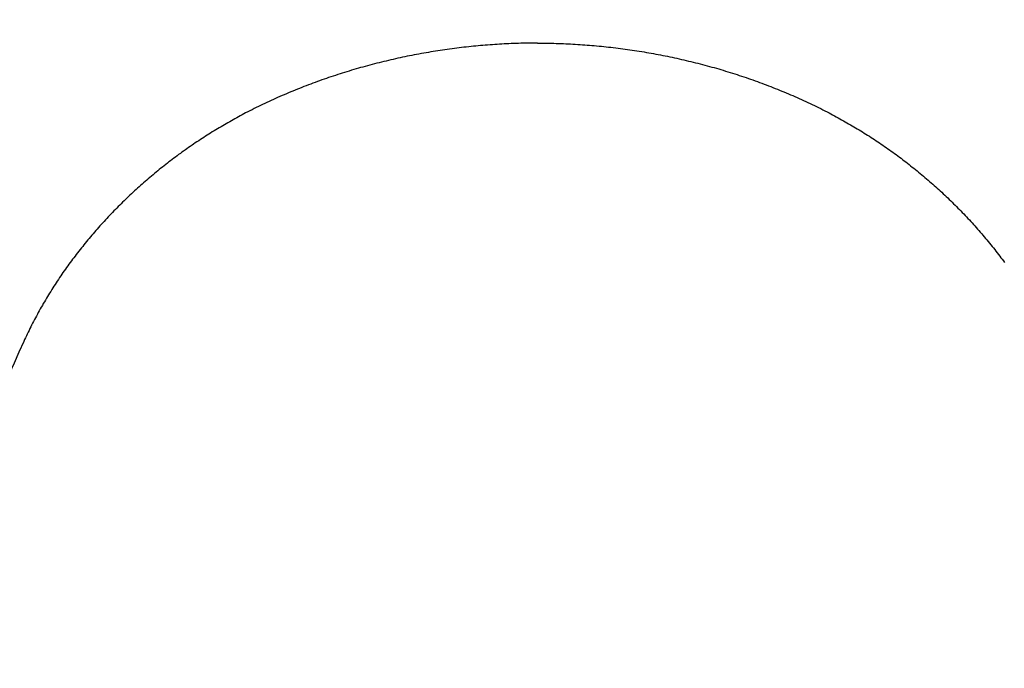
# Model space of a CAD drawing. Header units: millimetres. Extents: x 11979 to 37895, y 18730 to 47884.
# Tile 194 of 256: x 35966.5 to 35975.8, y 41556.57 to 41562.69. Entities that reach past the tile are written whole.
import ezdxf

# ---------------------------------------------------------------- set-up
doc = ezdxf.new("R2010")
doc.units = ezdxf.units.MM
doc.layers.add('-WYMIAR', color=8, linetype='Continuous')
doc.layers.add('PROJEKTOWANE', color=5, linetype='Continuous')
doc.styles.get("Standard").update_dxf_attribs({"font": 'arial.ttf'})
doc.dimstyles.new('CZA-KROPKA-50', dxfattribs={"dimtxt": 12, "dimasz": 1, "dimexe": 2, "dimexo": 25, "dimgap": 4, "dimtad": 1, "dimdec": 1, "dimrnd": 0.5, "dimzin": 9, "dimdsep": 46, "dimtxsty": 'Standard', "dimblk": 'CZA-KROPKA', "dimblk1": 'CZA-KROPKA', "dimblk2": 'CZA-KROPKA', "dimsah": 1, "dimcen": -20, "dimse1": 1, "dimse2": 1, "dimclrd": 8, "dimclre": 8, "dimclrt": 9, "dimadec": 0, "dimazin": 0, "dimtfac": 1, "dimtdec": 1, "dimtmove": 1, "dimatfit": 3, "dimldrblk": 'CZA-KROPKA', "dimfxl": 1, "dimtolj": 1, "dimtzin": 9, "dimarcsym": 0})

# ---------------------------------------------------------------- blocks, each defined once
blk = doc.blocks.new('CZA-KROPKA')
at = {"layer": '-WYMIAR', "linetype": 'ByBlock'}
for p, q in [((0, 10), (0, -10)), ((5, 0), (-5, 0))]:
    blk.add_line(p, q, dxfattribs=at)
at = {"layer": '-WYMIAR', "linetype": 'ByBlock', "const_width": 2.5}
blk.add_lwpolyline([(-1.25, 0, 1), (1.25, 0, 1)], format="xyb", close=True, dxfattribs=at)
blk = doc.blocks.new('*D2953')
at = {"layer": '-WYMIAR', "color": 8, "lineweight": -2}
blk.add_line((33872.3905, 41340.6237), (36051.3905, 41340.6237), dxfattribs=at)
at = {"layer": 'Defpoints', "color": 0}
for p in [(33871.3905, 41814.6237), (36052.3905, 41814.6237), (36052.3905, 41340.6237)]:
    blk.add_point(p, dxfattribs=at)
at = {"layer": '-WYMIAR', "color": 8, "lineweight": -2, "rotation": 180}
blk.add_blockref('CZA-KROPKA', (33871.3905, 41340.6237), dxfattribs=at)
at = {"layer": '-WYMIAR', "color": 8, "lineweight": -2}
blk.add_blockref('CZA-KROPKA', (36052.3905, 41340.6237), dxfattribs=at)
at = {"layer": '-WYMIAR', "color": 9, "insert": (34961.8905, 41350.7506), "char_height": 12, "attachment_point": 5, "bg_fill": 3, "box_fill_scale": 1.1, "bg_fill_color": 257, "bg_fill_transparency": 0}
blk.add_mtext('\\A1;2181', dxfattribs=at)
blk = doc.blocks.new('*D2961')
at = {"layer": '-WYMIAR', "color": 8, "lineweight": -2}
blk.add_line((36202.3905, 41491.6237), (36202.3905, 42911.6237), dxfattribs=at)
at = {"layer": 'Defpoints', "color": 0}
for p in [(34928.3905, 42912.6237), (36202.3905, 42912.6237), (36052.3905, 41490.6237)]:
    blk.add_point(p, dxfattribs=at)
at = {"layer": '-WYMIAR', "color": 8, "lineweight": -2}
for p, rotation in [((36202.3905, 42912.6237), 90), ((36202.3905, 41490.6237), 270)]:
    blk.add_blockref('CZA-KROPKA', p, dxfattribs=dict(at, rotation=rotation))
at = {"layer": '-WYMIAR', "color": 9, "insert": (36192.366, 42201.6237), "char_height": 12, "attachment_point": 5, "rotation": 90, "bg_fill": 3, "box_fill_scale": 1.1, "bg_fill_color": 257, "bg_fill_transparency": 0}
blk.add_mtext('\\A1;1422', dxfattribs=at)
blk = doc.blocks.new('Pisuar NOVA PRO ze zintegrowanym ceramicznym sitkiem')
at = {"linetype": 'ByBlock'}
blk.add_lwpolyline([(0.048522, -0.280264, 0.01172), (0.076356, -0.214528)], format="xyb", dxfattribs=at)
for points in [[(-0.027567, -0.301837, 0), (-0.027737, -0.301748, 0), (-0.027897, -0.301658, 0), (-0.028067, -0.301568, 0), (-0.028237, -0.301477, 0), (-0.028407, -0.301385, 0), (-0.028577, -0.301293, 0), (-0.028737, -0.301201, 0), (-0.028907, -0.301107, 0), (-0.029077, -0.301013, 0), (-0.029237, -0.300919, 0), (-0.029407, -0.300823, 0), (-0.029567, -0.300728, 0), (-0.029737, -0.300631, 0), (-0.029897, -0.300534, 0), (-0.030067, -0.300437, 0), (-0.030227, -0.300338, 0), (-0.030387, -0.300239, 0), (-0.030557, -0.30014, 0), (-0.030717, -0.30004, 0), (-0.030877, -0.299939, 0), (-0.031037, -0.299837, 0), (-0.031197, -0.299735, 0), (-0.031367, -0.299632, 0), (-0.031527, -0.299529, 0), (-0.031687, -0.299425, 0), (-0.031847, -0.299321, 0), (-0.032007, -0.299215, 0), (-0.032167, -0.299109, 0), (-0.032317, -0.299003, 0), (-0.032477, -0.298896, 0), (-0.032637, -0.298788, 0), (-0.032797, -0.298679, 0), (-0.032957, -0.29857, 0), (-0.033107, -0.29846, 0), (-0.033267, -0.29835, 0), (-0.033427, -0.298239, 0), (-0.033577, -0.298127, 0), (-0.033737, -0.298015, 0), (-0.033887, -0.297902, 0), (-0.034047, -0.297788, 0), (-0.034197, -0.297674, 0), (-0.034357, -0.297559, 0), (-0.034507, -0.297443, 0), (-0.034657, -0.297327, 0), (-0.034817, -0.29721, 0), (-0.034967, -0.297092, 0), (-0.035117, -0.296974, 0), (-0.035267, -0.296855, 0), (-0.035417, -0.296735, 0), (-0.035567, -0.296615, 0), (-0.035717, -0.296494, 0), (-0.035867, -0.296372, 0), (-0.036017, -0.29625, 0), (-0.036167, -0.296128, 0), (-0.036317, -0.296004, 0), (-0.036467, -0.29588, 0), (-0.036617, -0.295756, 0), (-0.036757, -0.29563, 0), (-0.036907, -0.295504, 0), (-0.037057, -0.295378, 0), (-0.037197, -0.295251, 0), (-0.037347, -0.295123, 0), (-0.037487, -0.294995, 0), (-0.037637, -0.294866, 0), (-0.037777, -0.294736, 0), (-0.037927, -0.294606, 0), (-0.038067, -0.294476, 0), (-0.038207, -0.294344, 0), (-0.038347, -0.294212, 0), (-0.038487, -0.29408, 0), (-0.038627, -0.293947, 0), (-0.038777, -0.293813, 0), (-0.038917, -0.293679, 0), (-0.039047, -0.293544, 0), (-0.039187, -0.293409, 0), (-0.039327, -0.293273, 0), (-0.039467, -0.293136, 0), (-0.039607, -0.292999, 0), (-0.039737, -0.292862, 0), (-0.039877, -0.292723, 0), (-0.040007, -0.292585, 0), (-0.040147, -0.292445, 0), (-0.040277, -0.292305, 0), (-0.040417, -0.292165, 0), (-0.040547, -0.292024, 0), (-0.040677, -0.291883, 0), (-0.040817, -0.29174, 0), (-0.040947, -0.291598, 0), (-0.041077, -0.291455, 0), (-0.041207, -0.291311, 0), (-0.041337, -0.291167, 0), (-0.041467, -0.291022, 0), (-0.041597, -0.290877, 0), (-0.041717, -0.290731, 0), (-0.041847, -0.290585, 0), (-0.041977, -0.290438, 0), (-0.042097, -0.290291, 0), (-0.042227, -0.290143, 0), (-0.042347, -0.289995, 0), (-0.042477, -0.289846, 0), (-0.042597, -0.289696, 0), (-0.042727, -0.289547, 0), (-0.042847, -0.289396, 0), (-0.042967, -0.289245, 0), (-0.043087, -0.289094, 0), (-0.043207, -0.288942, 0), (-0.043327, -0.28879, 0), (-0.043447, -0.288637, 0), (-0.043567, -0.288484, 0), (-0.043677, -0.28833, 0), (-0.043797, -0.288176, 0), (-0.043917, -0.288021, 0), (-0.044027, -0.287866, 0), (-0.044147, -0.28771, 0)], [(0.027563, -0.301837, 0), (0.027733, -0.301748, 0), (0.027903, -0.301658, 0), (0.028073, -0.301568, 0), (0.028233, -0.301477, 0), (0.028403, -0.301385, 0), (0.028573, -0.301293, 0), (0.028743, -0.301201, 0), (0.028903, -0.301107, 0), (0.029073, -0.301013, 0), (0.029233, -0.300919, 0), (0.029403, -0.300823, 0), (0.029573, -0.300728, 0), (0.029733, -0.300631, 0), (0.029893, -0.300534, 0), (0.030063, -0.300437, 0), (0.030223, -0.300338, 0), (0.030393, -0.300239, 0), (0.030553, -0.30014, 0), (0.030713, -0.30004, 0), (0.030873, -0.299939, 0), (0.031043, -0.299837, 0), (0.031203, -0.299735, 0), (0.031363, -0.299632, 0), (0.031523, -0.299529, 0), (0.031683, -0.299425, 0), (0.031843, -0.299321, 0), (0.032003, -0.299215, 0), (0.032163, -0.299109, 0), (0.032323, -0.299003, 0), (0.032483, -0.298896, 0), (0.032633, -0.298788, 0), (0.032793, -0.298679, 0), (0.032953, -0.29857, 0), (0.033113, -0.29846, 0), (0.033263, -0.29835, 0), (0.033423, -0.298239, 0), (0.033583, -0.298127, 0), (0.033733, -0.298015, 0), (0.033893, -0.297902, 0), (0.034043, -0.297788, 0), (0.034203, -0.297674, 0), (0.034353, -0.297559, 0), (0.034503, -0.297443, 0), (0.034663, -0.297327, 0), (0.034813, -0.29721, 0), (0.034963, -0.297092, 0), (0.035113, -0.296974, 0), (0.035273, -0.296855, 0), (0.035423, -0.296735, 0), (0.035573, -0.296615, 0), (0.035723, -0.296494, 0), (0.035873, -0.296372, 0), (0.036023, -0.29625, 0), (0.036173, -0.296128, 0), (0.036313, -0.296004, 0), (0.036463, -0.29588, 0), (0.036613, -0.295756, 0), (0.036763, -0.29563, 0), (0.036903, -0.295504, 0), (0.037053, -0.295378, 0), (0.037203, -0.295251, 0), (0.037343, -0.295123, 0), (0.037493, -0.294995, 0), (0.037633, -0.294866, 0), (0.037773, -0.294736, 0), (0.037923, -0.294606, 0), (0.038063, -0.294476, 0), (0.038203, -0.294344, 0), (0.038353, -0.294212, 0), (0.038493, -0.29408, 0), (0.038633, -0.293947, 0), (0.038773, -0.293813, 0), (0.038913, -0.293679, 0), (0.039053, -0.293544, 0), (0.039193, -0.293409, 0), (0.039323, -0.293273, 0), (0.039463, -0.293136, 0), (0.039603, -0.292999, 0), (0.039743, -0.292862, 0), (0.039873, -0.292723, 0), (0.040013, -0.292585, 0), (0.040143, -0.292445, 0), (0.040283, -0.292305, 0), (0.040413, -0.292165, 0), (0.040543, -0.292024, 0), (0.040683, -0.291883, 0), (0.040813, -0.29174, 0), (0.040943, -0.291598, 0), (0.041073, -0.291455, 0), (0.041203, -0.291311, 0), (0.041333, -0.291167, 0), (0.041463, -0.291022, 0), (0.041593, -0.290877, 0), (0.041723, -0.290731, 0), (0.041843, -0.290585, 0), (0.041973, -0.290438, 0), (0.042103, -0.290291, 0), (0.042223, -0.290143, 0), (0.042353, -0.289995, 0), (0.042473, -0.289846, 0), (0.042603, -0.289696, 0), (0.042723, -0.289547, 0), (0.042843, -0.289396, 0), (0.042963, -0.289245, 0), (0.043083, -0.289094, 0), (0.043203, -0.288942, 0), (0.043323, -0.28879, 0), (0.043443, -0.288637, 0), (0.043563, -0.288484, 0), (0.043683, -0.28833, 0), (0.043793, -0.288176, 0), (0.043913, -0.288021, 0), (0.044033, -0.287866, 0), (0.044143, -0.28771, 0), (0.044263, -0.287554, 0), (0.044373, -0.287397, 0), (0.044483, -0.28724, 0), (0.044593, -0.287083, 0), (0.044713, -0.286925, 0), (0.044823, -0.286767, 0), (0.044933, -0.286608, 0), (0.045033, -0.286448, 0), (0.045143, -0.286289, 0), (0.045253, -0.286128, 0), (0.045363, -0.285968, 0), (0.045463, -0.285807, 0), (0.045573, -0.285645, 0), (0.045673, -0.285483, 0), (0.045783, -0.285321, 0), (0.045883, -0.285158, 0), (0.045983, -0.284995, 0), (0.046083, -0.284831, 0), (0.046193, -0.284667, 0), (0.046293, -0.284503, 0), (0.046383, -0.284338, 0), (0.046483, -0.284172, 0), (0.046583, -0.284007, 0), (0.046683, -0.283841, 0), (0.046773, -0.283674, 0), (0.046873, -0.283507, 0), (0.046963, -0.28334, 0), (0.047063, -0.283172, 0), (0.047153, -0.283004, 0), (0.047243, -0.282836, 0), (0.047333, -0.282667, 0), (0.047423, -0.282498, 0), (0.047513, -0.282328, 0), (0.047603, -0.282158, 0), (0.047693, -0.281988, 0), (0.047783, -0.281817, 0), (0.047863, -0.281646, 0), (0.047953, -0.281474, 0), (0.048033, -0.281302, 0), (0.048113, -0.28113, 0), (0.048203, -0.280958, 0), (0.048283, -0.280785, 0), (0.048363, -0.280611, 0), (0.048443, -0.280438, 0), (0.048523, -0.280264, 0)], [(0.000003, -0.308433, 0), (-0.000227, -0.308433, 0), (-0.000447, -0.308432, 0), (-0.000667, -0.30843, 0), (-0.000897, -0.308427, 0), (-0.001117, -0.308423, 0), (-0.001337, -0.308418, 0), (-0.001567, -0.308413, 0), (-0.001787, -0.308407, 0), (-0.002017, -0.3084, 0), (-0.002237, -0.308392, 0), (-0.002457, -0.308383, 0), (-0.002687, -0.308373, 0), (-0.002907, -0.308363, 0), (-0.003137, -0.308352, 0), (-0.003357, -0.30834, 0), (-0.003577, -0.308327, 0), (-0.003807, -0.308313, 0), (-0.004027, -0.308298, 0), (-0.004257, -0.308283, 0), (-0.004477, -0.308267, 0), (-0.004707, -0.30825, 0), (-0.004927, -0.308232, 0), (-0.005147, -0.308213, 0), (-0.005377, -0.308194, 0), (-0.005597, -0.308173, 0), (-0.005827, -0.308152, 0), (-0.006047, -0.30813, 0), (-0.006277, -0.308108, 0), (-0.006497, -0.308084, 0), (-0.006717, -0.308059, 0), (-0.006947, -0.308034, 0), (-0.007167, -0.308008, 0), (-0.007397, -0.307981, 0), (-0.007617, -0.307953, 0), (-0.007837, -0.307925, 0), (-0.008067, -0.307895, 0), (-0.008287, -0.307865, 0), (-0.008517, -0.307834, 0), (-0.008737, -0.307802, 0), (-0.008957, -0.30777, 0), (-0.009187, -0.307736, 0), (-0.009407, -0.307702, 0), (-0.009627, -0.307667, 0), (-0.009857, -0.307631, 0), (-0.010077, -0.307594, 0), (-0.010297, -0.307557, 0), (-0.010527, -0.307518, 0), (-0.010747, -0.307479, 0), (-0.010967, -0.307439, 0), (-0.011187, -0.307398, 0), (-0.011417, -0.307356, 0), (-0.011637, -0.307314, 0), (-0.011857, -0.307271, 0), (-0.012077, -0.307227, 0), (-0.012297, -0.307182, 0), (-0.012527, -0.307136, 0), (-0.012747, -0.307089, 0), (-0.012967, -0.307042, 0), (-0.013187, -0.306994, 0), (-0.013407, -0.306945, 0), (-0.013627, -0.306895, 0), (-0.013847, -0.306845, 0), (-0.014067, -0.306793, 0), (-0.014287, -0.306741, 0), (-0.014507, -0.306688, 0), (-0.014727, -0.306634, 0), (-0.014947, -0.306579, 0), (-0.015167, -0.306524, 0), (-0.015387, -0.306468, 0), (-0.015607, -0.306411, 0), (-0.015827, -0.306353, 0), (-0.016047, -0.306294, 0), (-0.016267, -0.306235, 0), (-0.016477, -0.306174, 0), (-0.016697, -0.306113, 0), (-0.016917, -0.306051, 0), (-0.017137, -0.305989, 0), (-0.017347, -0.305925, 0), (-0.017567, -0.305861, 0), (-0.017787, -0.305796, 0), (-0.017997, -0.30573, 0), (-0.018217, -0.305663, 0), (-0.018427, -0.305596, 0), (-0.018647, -0.305527, 0), (-0.018867, -0.305458, 0), (-0.019077, -0.305388, 0), (-0.019287, -0.305318, 0), (-0.019507, -0.305246, 0), (-0.019717, -0.305174, 0), (-0.019937, -0.305101, 0), (-0.020147, -0.305027, 0), (-0.020357, -0.304952, 0), (-0.020567, -0.304876, 0), (-0.020787, -0.3048, 0), (-0.020997, -0.304723, 0), (-0.021207, -0.304645, 0), (-0.021417, -0.304566, 0), (-0.021627, -0.304487, 0), (-0.021837, -0.304407, 0), (-0.022047, -0.304325, 0), (-0.022257, -0.304244, 0), (-0.022467, -0.304161, 0), (-0.022677, -0.304077, 0), (-0.022887, -0.303993, 0), (-0.023097, -0.303908, 0), (-0.023297, -0.303822, 0), (-0.023507, -0.303736, 0), (-0.023717, -0.303648, 0), (-0.023927, -0.30356, 0), (-0.024127, -0.303471, 0), (-0.024337, -0.303381, 0), (-0.024537, -0.30329, 0), (-0.024747, -0.303199, 0), (-0.024947, -0.303107, 0), (-0.025157, -0.303014, 0), (-0.025357, -0.30292, 0), (-0.025557, -0.302826, 0), (-0.025757, -0.30273, 0), (-0.025967, -0.302634, 0), (-0.026167, -0.302537, 0), (-0.026367, -0.302439, 0), (-0.026567, -0.302341, 0), (-0.026767, -0.302242, 0), (-0.026967, -0.302142, 0), (-0.027167, -0.302041, 0), (-0.027367, -0.301939, 0), (-0.027567, -0.301837, 0)], [(0.000003, -0.308433, 0), (0.000223, -0.308433, 0), (0.000443, -0.308432, 0), (0.000673, -0.30843, 0), (0.000893, -0.308427, 0), (0.001113, -0.308423, 0), (0.001343, -0.308418, 0), (0.001563, -0.308413, 0), (0.001783, -0.308407, 0), (0.002013, -0.3084, 0), (0.002233, -0.308392, 0), (0.002463, -0.308383, 0), (0.002683, -0.308373, 0), (0.002903, -0.308363, 0), (0.003133, -0.308352, 0), (0.003353, -0.30834, 0), (0.003583, -0.308327, 0), (0.003803, -0.308313, 0), (0.004033, -0.308298, 0), (0.004253, -0.308283, 0), (0.004473, -0.308267, 0), (0.004703, -0.30825, 0), (0.004923, -0.308232, 0), (0.005153, -0.308213, 0), (0.005373, -0.308194, 0), (0.005603, -0.308173, 0), (0.005823, -0.308152, 0), (0.006043, -0.30813, 0), (0.006273, -0.308108, 0), (0.006493, -0.308084, 0), (0.006723, -0.308059, 0), (0.006943, -0.308034, 0), (0.007173, -0.308008, 0), (0.007393, -0.307981, 0), (0.007613, -0.307953, 0), (0.007843, -0.307925, 0), (0.008063, -0.307895, 0), (0.008293, -0.307865, 0), (0.008513, -0.307834, 0), (0.008733, -0.307802, 0), (0.008963, -0.30777, 0), (0.009183, -0.307736, 0), (0.009403, -0.307702, 0), (0.009633, -0.307667, 0), (0.009853, -0.307631, 0), (0.010073, -0.307594, 0), (0.010303, -0.307557, 0), (0.010523, -0.307518, 0), (0.010743, -0.307479, 0), (0.010963, -0.307439, 0), (0.011193, -0.307398, 0), (0.011413, -0.307356, 0), (0.011633, -0.307314, 0), (0.011853, -0.307271, 0), (0.012083, -0.307227, 0), (0.012303, -0.307182, 0), (0.012523, -0.307136, 0), (0.012743, -0.307089, 0), (0.012963, -0.307042, 0), (0.013183, -0.306994, 0), (0.013403, -0.306945, 0), (0.013633, -0.306895, 0), (0.013853, -0.306845, 0), (0.014073, -0.306793, 0), (0.014293, -0.306741, 0), (0.014513, -0.306688, 0), (0.014733, -0.306634, 0), (0.014953, -0.306579, 0), (0.015173, -0.306524, 0), (0.015383, -0.306468, 0), (0.015603, -0.306411, 0), (0.015823, -0.306353, 0), (0.016043, -0.306294, 0), (0.016263, -0.306235, 0), (0.016483, -0.306174, 0), (0.016703, -0.306113, 0), (0.016913, -0.306051, 0), (0.017133, -0.305989, 0), (0.017353, -0.305925, 0), (0.017563, -0.305861, 0), (0.017783, -0.305796, 0), (0.018003, -0.30573, 0), (0.018213, -0.305663, 0), (0.018433, -0.305596, 0), (0.018643, -0.305527, 0), (0.018863, -0.305458, 0), (0.019073, -0.305388, 0), (0.019293, -0.305318, 0), (0.019503, -0.305246, 0), (0.019723, -0.305174, 0), (0.019933, -0.305101, 0), (0.020143, -0.305027, 0), (0.020353, -0.304952, 0), (0.020573, -0.304876, 0), (0.020783, -0.3048, 0), (0.020993, -0.304723, 0), (0.021203, -0.304645, 0), (0.021413, -0.304566, 0), (0.021623, -0.304487, 0), (0.021833, -0.304407, 0), (0.022053, -0.304325, 0), (0.022253, -0.304244, 0), (0.022463, -0.304161, 0), (0.022673, -0.304077, 0), (0.022883, -0.303993, 0), (0.023093, -0.303908, 0), (0.023303, -0.303822, 0), (0.023503, -0.303736, 0), (0.023713, -0.303648, 0), (0.023923, -0.30356, 0), (0.024123, -0.303471, 0), (0.024333, -0.303381, 0), (0.024543, -0.30329, 0), (0.024743, -0.303199, 0), (0.024943, -0.303107, 0), (0.025153, -0.303014, 0), (0.025353, -0.30292, 0), (0.025553, -0.302826, 0), (0.025763, -0.30273, 0), (0.025963, -0.302634, 0), (0.026163, -0.302537, 0), (0.026363, -0.302439, 0), (0.026563, -0.302341, 0), (0.026763, -0.302242, 0), (0.026963, -0.302142, 0), (0.027163, -0.302041, 0), (0.027363, -0.301939, 0), (0.027563, -0.301837, 0)]]:
    blk.add_polyline3d(points)

msp = doc.modelspace()

# ---------------------------------------------------------------- dimensions: what is measured, and where the dimension line sits
at = {"layer": '-WYMIAR'}
dim = msp.add_linear_dim(base=(36052.3905, 41340.6237), p1=(33871.3905, 41814.6237), p2=(36052.3905, 41814.6237), dimstyle='CZA-KROPKA-50', override={"dimfxl": 0, "dimfxlon": 1, "dimtfill": 1}, dxfattribs=at)
dim.commit()
dim.dimension.update_dxf_attribs({"geometry": '*D2953', "text_midpoint": (34961.8905, 41350.7506)})

# ---------------------------------------------------------------- next in the draw order: dimensions: what is measured, and where the dimension line sits
dim = msp.add_linear_dim(base=(36202.3905, 42912.6237), p1=(36052.3905, 41490.6237), p2=(34928.3905, 42912.6237), angle=90, dimstyle='CZA-KROPKA-50', override={"dimfxl": 0, "dimfxlon": 1, "dimtfill": 1}, dxfattribs=at)
dim.commit()
dim.dimension.update_dxf_attribs({"geometry": '*D2961', "text_midpoint": (36192.366, 42201.6237)})

# ---------------------------------------------------------------- next in the draw order: block references
at = {"layer": 'PROJEKTOWANE', "xscale": 100, "yscale": 100, "zscale": 100, "rotation": 179.9999999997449}
msp.add_blockref('Pisuar NOVA PRO ze zintegrowanym ceramicznym sitkiem', (35971.3905, 41531.6237), dxfattribs=at)

doc.saveas('drawing.dxf')
